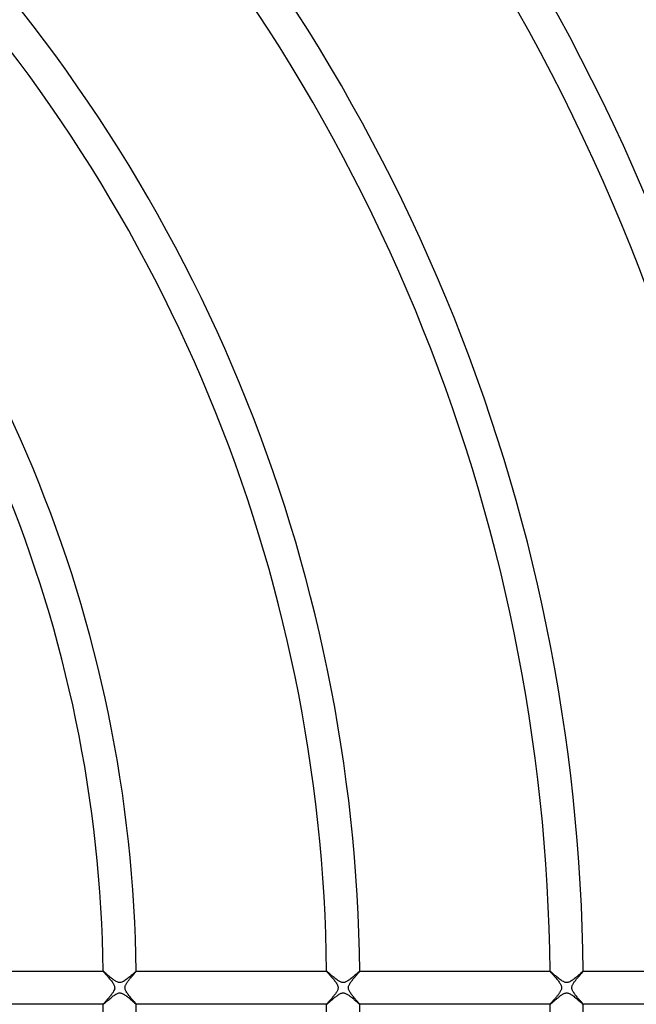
# Model space of a CAD drawing. Header units: millimetres. Extents: x -485 to 485, y -485 to 485.
# Tile 88 of 110: x 150 to 224, y -2 to 117. Entities that reach past the tile are written whole.
import ezdxf

# ---------------------------------------------------------------- set-up
doc = ezdxf.new("R2010")
doc.units = ezdxf.units.MM
doc.layers.add('HIDDEN', color=7, linetype='Continuous')
doc.layers.add('THICK', color=7, linetype='Continuous')

msp = doc.modelspace()

# ---------------------------------------------------------------- linework, layer by layer
at = {"layer": 'HIDDEN'}
for p, q in [((159.99, 2), (159.99, 2)), ((159.99, 2), (159.99, 2)), ((159.99, 2), (159.99, 2)), ((159.99, 2), (159.99, 2)), ((159.99, 2), (159.99, 2)), ((159.99, 2), (159.99, 2)), ((159.99, 2), (159.99, 1.99)), ((159.99, 1.99), (160, 1.97)), ((160, 1.97), (160.01, 1.95)), ((160.01, 1.95), (160.04, 1.93)), ((160.04, 1.93), (160.06, 1.89)), ((160.06, 1.89), (160.1, 1.85)), ((160.1, 1.85), (160.14, 1.81)), ((160.14, 1.81), (160.18, 1.76)), ((160.18, 1.76), (160.23, 1.7)), ((160.23, 1.7), (160.28, 1.64)), ((160.28, 1.64), (160.34, 1.58)), ((160.34, 1.58), (160.41, 1.51)), ((160.41, 1.51), (160.47, 1.43)), ((160.47, 1.43), (160.54, 1.35)), ((160.54, 1.35), (160.61, 1.27)), ((160.61, 1.27), (160.69, 1.18)), ((163.3, 1.18), (163.36, 1.24)), ((163.36, 1.24), (163.41, 1.31)), ((163.41, 1.31), (163.47, 1.38)), ((163.47, 1.38), (163.53, 1.45)), ((163.53, 1.45), (163.59, 1.51)), ((163.59, 1.51), (163.64, 1.57)), ((163.64, 1.57), (163.69, 1.63)), ((163.69, 1.63), (163.74, 1.69)), ((163.74, 1.69), (163.79, 1.74)), ((163.79, 1.74), (163.83, 1.79)), ((163.83, 1.79), (163.87, 1.84)), ((163.87, 1.84), (163.9, 1.88)), ((163.9, 1.88), (163.93, 1.92)), ((163.93, 1.92), (163.96, 1.95)), ((163.96, 1.95), (163.97, 1.97)), ((163.97, 1.97), (163.98, 1.99)), ((163.98, 1.99), (163.99, 2)), ((163.99, 2), (163.99, 2)), ((163.99, 2), (163.99, 2)), ((163.99, 2), (163.99, 2)), ((163.99, 2), (163.99, 2)), ((163.99, 2), (163.99, 2)), ((163.99, 2), (163.99, 2)), ((186.99, 2), (186.99, 2)), ((186.99, 2), (186.99, 2)), ((186.99, 2), (186.99, 2)), ((186.99, 2), (186.99, 2)), ((186.99, 2), (186.99, 2)), ((186.99, 2), (186.99, 2)), ((186.99, 2), (186.99, 1.99)), ((186.99, 1.99), (187.01, 1.97)), ((187.01, 1.97), (187.03, 1.94)), ((187.03, 1.94), (187.06, 1.9)), ((187.06, 1.9), (187.1, 1.86)), ((187.1, 1.86), (187.14, 1.81)), ((187.14, 1.81), (187.19, 1.75)), ((187.19, 1.75), (187.25, 1.69)), ((187.25, 1.69), (187.31, 1.62)), ((187.31, 1.62), (187.37, 1.54)), ((187.37, 1.54), (187.44, 1.46)), ((187.44, 1.46), (187.51, 1.38)), ((187.51, 1.38), (187.59, 1.3)), ((187.59, 1.3), (187.67, 1.21)), ((187.67, 1.21), (187.74, 1.12)), ((190.24, 1.11), (190.31, 1.2)), ((190.31, 1.2), (190.39, 1.28)), ((190.39, 1.28), (190.46, 1.37)), ((190.46, 1.37), (190.53, 1.45)), ((190.53, 1.45), (190.6, 1.53)), ((190.6, 1.53), (190.67, 1.6)), ((190.67, 1.6), (190.73, 1.67)), ((190.73, 1.67), (190.78, 1.74)), ((190.78, 1.74), (190.83, 1.8)), ((190.83, 1.8), (190.88, 1.85)), ((190.88, 1.85), (190.92, 1.9)), ((190.92, 1.9), (190.95, 1.94)), ((190.95, 1.94), (190.97, 1.97)), ((190.97, 1.97), (190.98, 1.99)), ((190.98, 1.99), (190.99, 2)), ((190.99, 2), (190.99, 2)), ((190.99, 2), (190.99, 2)), ((190.99, 2), (190.99, 2)), ((190.99, 2), (190.99, 2)), ((190.99, 2), (190.99, 2)), ((190.99, 2), (190.99, 2)), ((213.99, 2), (213.99, 2)), ((213.99, 2), (213.99, 2)), ((213.99, 2), (213.99, 2)), ((213.99, 2), (213.99, 2)), ((213.99, 2), (213.99, 2)), ((213.99, 2), (213.99, 2)), ((213.99, 2), (214, 1.99)), ((214, 1.99), (214.01, 1.97)), ((214.01, 1.97), (214.03, 1.94)), ((214.03, 1.94), (214.06, 1.9)), ((214.06, 1.9), (214.09, 1.86)), ((214.09, 1.86), (214.14, 1.81)), ((214.14, 1.81), (214.19, 1.76)), ((214.19, 1.76), (214.24, 1.69)), ((214.24, 1.69), (214.3, 1.63)), ((214.3, 1.63), (214.36, 1.56)), ((214.36, 1.56), (214.43, 1.48)), ((214.43, 1.48), (214.5, 1.4)), ((214.5, 1.4), (214.57, 1.32)), ((214.57, 1.32), (214.65, 1.23)), ((214.65, 1.23), (214.72, 1.14)), ((217.27, 1.14), (217.33, 1.21)), ((217.33, 1.21), (217.39, 1.28)), ((217.39, 1.28), (217.45, 1.35)), ((217.45, 1.35), (217.51, 1.42)), ((217.51, 1.42), (217.57, 1.49)), ((217.57, 1.49), (217.62, 1.55)), ((217.62, 1.55), (217.67, 1.61)), ((217.67, 1.61), (217.72, 1.67)), ((217.72, 1.67), (217.77, 1.72)), ((217.77, 1.72), (217.81, 1.77)), ((217.81, 1.77), (217.85, 1.82)), ((217.85, 1.82), (217.89, 1.86)), ((217.89, 1.86), (217.92, 1.9)), ((217.92, 1.9), (217.94, 1.93)), ((217.94, 1.93), (217.96, 1.95)), ((217.96, 1.95), (217.98, 1.97)), ((217.98, 1.97), (217.99, 1.99)), ((217.99, 1.99), (217.99, 2)), ((217.99, 2), (217.99, 2)), ((217.99, 2), (217.99, 2)), ((217.99, 2), (217.99, 2)), ((217.99, 2), (217.99, 2)), ((217.99, 2), (217.99, 2)), ((217.99, 2), (217.99, 2)), ((160.69, 1.18), (160.76, 1.09)), ((160.76, 1.09), (160.84, 1)), ((160.84, 1), (160.92, 0.91)), ((160.92, 0.91), (160.99, 0.82)), ((160.99, 0.82), (161.06, 0.72)), ((161.06, 0.72), (161.12, 0.63)), ((161.12, 0.63), (161.18, 0.54)), ((161.18, 0.54), (161.24, 0.45)), ((161.24, 0.45), (161.28, 0.36)), ((161.28, 0.36), (161.32, 0.28)), ((161.32, 0.28), (161.34, 0.2)), ((161.34, 0.2), (161.36, 0.13)), ((161.36, 0.13), (161.37, 0.07)), ((161.37, 0.07), (161.38, 0)), ((161.38, 0), (161.37, -0.11)), ((162.62, 0), (162.63, 0.07)), ((162.63, -0.07), (162.62, 0)), ((162.63, 0.07), (162.64, 0.15)), ((162.64, 0.15), (162.66, 0.22)), ((162.66, 0.22), (162.69, 0.3)), ((162.69, 0.3), (162.72, 0.37)), ((162.72, 0.37), (162.76, 0.44)), ((162.76, 0.44), (162.8, 0.51)), ((162.8, 0.51), (162.84, 0.58)), ((162.84, 0.58), (162.88, 0.64)), ((162.88, 0.64), (162.93, 0.71)), ((162.93, 0.71), (162.97, 0.77)), ((162.97, 0.77), (163.02, 0.84)), ((163.02, 0.84), (163.07, 0.9)), ((163.07, 0.9), (163.13, 0.97)), ((163.13, 0.97), (163.18, 1.04)), ((163.18, 1.04), (163.24, 1.11)), ((163.24, 1.11), (163.3, 1.18)), ((187.74, 1.12), (187.82, 1.03)), ((187.82, 1.03), (187.89, 0.94)), ((187.89, 0.94), (187.96, 0.85)), ((187.96, 0.85), (188.03, 0.76)), ((188.03, 0.76), (188.1, 0.67)), ((188.1, 0.67), (188.16, 0.58)), ((188.16, 0.58), (188.21, 0.49)), ((188.21, 0.49), (188.26, 0.41)), ((188.26, 0.41), (188.29, 0.34)), ((188.29, 0.34), (188.32, 0.27)), ((188.32, 0.27), (188.34, 0.21)), ((188.34, 0.21), (188.36, 0.15)), ((188.36, 0.15), (188.37, 0.1)), ((188.37, 0.1), (188.37, 0.05)), ((188.37, 0.05), (188.38, 0)), ((189.62, 0), (189.63, 0.05)), ((189.63, 0.1), (189.64, 0.15)), ((189.63, 0.05), (189.63, 0.1)), ((189.64, 0.15), (189.65, 0.2)), ((189.65, 0.2), (189.68, 0.26)), ((189.68, 0.26), (189.7, 0.33)), ((189.7, 0.33), (189.74, 0.41)), ((189.74, 0.41), (189.79, 0.49)), ((189.79, 0.49), (189.84, 0.58)), ((189.84, 0.58), (189.9, 0.66)), ((189.9, 0.66), (189.96, 0.75)), ((189.96, 0.75), (190.03, 0.84)), ((190.03, 0.84), (190.1, 0.93)), ((190.1, 0.93), (190.17, 1.02)), ((190.17, 1.02), (190.24, 1.11)), ((214.72, 1.14), (214.8, 1.05)), ((214.8, 1.05), (214.87, 0.96)), ((214.87, 0.96), (214.95, 0.87)), ((214.95, 0.87), (215.01, 0.78)), ((215.01, 0.78), (215.08, 0.69)), ((215.08, 0.69), (215.14, 0.61)), ((215.14, 0.61), (215.2, 0.52)), ((215.2, 0.52), (215.24, 0.44)), ((215.24, 0.44), (215.28, 0.36)), ((215.28, 0.36), (215.32, 0.28)), ((215.32, 0.28), (215.34, 0.22)), ((215.34, 0.22), (215.36, 0.16)), ((215.36, 0.16), (215.37, 0.11)), ((215.37, 0.11), (215.37, 0.05)), ((215.37, 0.05), (215.38, 0)), ((215.38, 0), (215.37, -0.08)), ((216.62, 0), (216.63, 0.06)), ((216.63, 0.06), (216.64, 0.13)), ((216.64, 0.13), (216.65, 0.19)), ((216.65, 0.19), (216.68, 0.26)), ((216.68, 0.26), (216.71, 0.34)), ((216.71, 0.34), (216.74, 0.41)), ((216.74, 0.41), (216.78, 0.49)), ((216.78, 0.49), (216.83, 0.56)), ((216.83, 0.56), (216.87, 0.63)), ((216.87, 0.63), (216.92, 0.7)), ((216.92, 0.7), (216.97, 0.77)), ((216.97, 0.77), (217.03, 0.84)), ((217.03, 0.84), (217.09, 0.92)), ((217.09, 0.92), (217.14, 0.99)), ((217.14, 0.99), (217.2, 1.06)), ((217.2, 1.06), (217.27, 1.14)), ((160.7, -1.17), (160.63, -1.25)), ((160.76, -1.1), (160.7, -1.17)), ((160.82, -1.03), (160.76, -1.1)), ((160.88, -0.95), (160.82, -1.03)), ((160.94, -0.88), (160.88, -0.95)), ((160.99, -0.81), (160.94, -0.88)), ((161.05, -0.74), (160.99, -0.81)), ((161.09, -0.67), (161.05, -0.74)), ((161.14, -0.6), (161.09, -0.67)), ((161.19, -0.53), (161.14, -0.6)), ((161.24, -0.44), (161.19, -0.53)), ((161.29, -0.34), (161.24, -0.44)), ((161.34, -0.23), (161.29, -0.34)), ((161.37, -0.11), (161.34, -0.23)), ((162.64, -0.14), (162.63, -0.07)), ((162.66, -0.21), (162.64, -0.14)), ((162.69, -0.29), (162.66, -0.21)), ((162.72, -0.38), (162.69, -0.29)), ((162.77, -0.47), (162.72, -0.38)), ((162.83, -0.56), (162.77, -0.47)), ((162.89, -0.65), (162.83, -0.56)), ((162.95, -0.74), (162.89, -0.65)), ((163.02, -0.83), (162.95, -0.74)), ((163.09, -0.92), (163.02, -0.83)), ((163.17, -1.02), (163.09, -0.92)), ((163.24, -1.11), (163.17, -1.02)), ((163.32, -1.2), (163.24, -1.11)), ((187.71, -1.15), (187.64, -1.24)), ((187.79, -1.07), (187.71, -1.15)), ((187.86, -0.98), (187.79, -1.07)), ((187.92, -0.9), (187.86, -0.98)), ((187.99, -0.81), (187.92, -0.9)), ((188.05, -0.73), (187.99, -0.81)), ((188.11, -0.65), (188.05, -0.73)), ((188.16, -0.57), (188.11, -0.65)), ((188.21, -0.49), (188.16, -0.57)), ((188.26, -0.41), (188.21, -0.49)), ((188.3, -0.33), (188.26, -0.41)), ((188.33, -0.26), (188.3, -0.33)), ((188.35, -0.19), (188.33, -0.26)), ((188.36, -0.12), (188.35, -0.19)), ((188.37, -0.06), (188.36, -0.12)), ((188.38, 0), (188.37, -0.06)), ((189.63, -0.06), (189.62, 0)), ((189.64, -0.12), (189.63, -0.06)), ((189.65, -0.19), (189.64, -0.12)), ((189.67, -0.26), (189.65, -0.19)), ((189.7, -0.33), (189.67, -0.26)), ((189.74, -0.42), (189.7, -0.33)), ((189.79, -0.5), (189.74, -0.42)), ((189.84, -0.58), (189.79, -0.5)), ((189.9, -0.67), (189.84, -0.58)), ((189.96, -0.76), (189.9, -0.67)), ((190.03, -0.85), (189.96, -0.76)), ((190.1, -0.93), (190.03, -0.85)), ((190.17, -1.02), (190.1, -0.93)), ((190.24, -1.11), (190.17, -1.02)), ((190.32, -1.2), (190.24, -1.11)), ((214.69, -1.18), (214.63, -1.25)), ((214.76, -1.1), (214.69, -1.18)), ((214.82, -1.03), (214.76, -1.1)), ((214.88, -0.96), (214.82, -1.03)), ((214.93, -0.88), (214.88, -0.96)), ((214.99, -0.81), (214.93, -0.88)), ((215.04, -0.74), (214.99, -0.81)), ((215.1, -0.67), (215.04, -0.74)), ((215.14, -0.6), (215.1, -0.67)), ((215.19, -0.53), (215.14, -0.6)), ((215.23, -0.46), (215.19, -0.53)), ((215.27, -0.39), (215.23, -0.46)), ((215.3, -0.32), (215.27, -0.39)), ((215.33, -0.24), (215.3, -0.32)), ((215.36, -0.16), (215.33, -0.24)), ((215.37, -0.08), (215.36, -0.16)), ((216.63, -0.06), (216.62, 0)), ((216.64, -0.13), (216.63, -0.06)), ((216.65, -0.19), (216.64, -0.13)), ((216.68, -0.26), (216.65, -0.19)), ((216.71, -0.34), (216.68, -0.26)), ((216.75, -0.42), (216.71, -0.34)), ((216.79, -0.5), (216.75, -0.42)), ((216.85, -0.59), (216.79, -0.5)), ((216.91, -0.68), (216.85, -0.59)), ((216.97, -0.76), (216.91, -0.68)), ((217.04, -0.85), (216.97, -0.76)), ((217.1, -0.94), (217.04, -0.85)), ((217.18, -1.03), (217.1, -0.94)), ((217.25, -1.12), (217.18, -1.03)), ((217.32, -1.2), (217.25, -1.12)), ((160, -1.97), (159.99, -1.99)), ((159.99, -1.99), (159.99, -2)), ((159.99, -2), (159.99, -2)), ((159.99, -2), (159.99, -2)), ((159.99, -2), (159.99, -2)), ((159.99, -2), (159.99, -2)), ((159.99, -2), (159.99, -2)), ((159.99, -2), (159.99, -2)), ((160.03, -1.94), (160, -1.97)), ((160.05, -1.91), (160.03, -1.94)), ((160.09, -1.87), (160.05, -1.91)), ((160.13, -1.82), (160.09, -1.87)), ((160.17, -1.77), (160.13, -1.82)), ((160.22, -1.72), (160.17, -1.77)), ((160.27, -1.66), (160.22, -1.72)), ((160.33, -1.59), (160.27, -1.66)), ((160.38, -1.53), (160.33, -1.59)), ((160.44, -1.46), (160.38, -1.53)), ((160.51, -1.39), (160.44, -1.46)), ((160.57, -1.32), (160.51, -1.39)), ((160.63, -1.25), (160.57, -1.32)), ((163.39, -1.28), (163.32, -1.2)), ((163.46, -1.36), (163.39, -1.28)), ((163.52, -1.44), (163.46, -1.36)), ((163.59, -1.51), (163.52, -1.44)), ((163.65, -1.58), (163.59, -1.51)), ((163.71, -1.65), (163.65, -1.58)), ((163.76, -1.71), (163.71, -1.65)), ((163.8, -1.76), (163.76, -1.71)), ((163.85, -1.81), (163.8, -1.76)), ((163.88, -1.86), (163.85, -1.81)), ((163.92, -1.9), (163.88, -1.86)), ((163.94, -1.93), (163.92, -1.9)), ((163.96, -1.95), (163.94, -1.93)), ((163.98, -1.97), (163.96, -1.95)), ((163.99, -1.99), (163.98, -1.97)), ((163.99, -2), (163.99, -1.99)), ((163.99, -2), (163.99, -2)), ((163.99, -2), (163.99, -2)), ((163.99, -2), (163.99, -2)), ((163.99, -2), (163.99, -2)), ((163.99, -2), (163.99, -2)), ((163.99, -2), (163.99, -2)), ((187.01, -1.97), (186.99, -1.99)), ((186.99, -1.99), (186.99, -2)), ((186.99, -2), (186.99, -2)), ((186.99, -2), (186.99, -2)), ((186.99, -2), (186.99, -2)), ((186.99, -2), (186.99, -2)), ((186.99, -2), (186.99, -2)), ((186.99, -2), (186.99, -2)), ((187.03, -1.94), (187.01, -1.97)), ((187.06, -1.9), (187.03, -1.94)), ((187.09, -1.86), (187.06, -1.9)), ((187.14, -1.81), (187.09, -1.86)), ((187.19, -1.75), (187.14, -1.81)), ((187.24, -1.69), (187.19, -1.75)), ((187.3, -1.63), (187.24, -1.69)), ((187.36, -1.55), (187.3, -1.63)), ((187.43, -1.48), (187.36, -1.55)), ((187.5, -1.4), (187.43, -1.48)), ((187.57, -1.32), (187.5, -1.4)), ((187.64, -1.24), (187.57, -1.32)), ((190.39, -1.28), (190.32, -1.2)), ((190.46, -1.36), (190.39, -1.28)), ((190.53, -1.44), (190.46, -1.36)), ((190.59, -1.52), (190.53, -1.44)), ((190.65, -1.59), (190.59, -1.52)), ((190.71, -1.65), (190.65, -1.59)), ((190.76, -1.72), (190.71, -1.65)), ((190.81, -1.77), (190.76, -1.72)), ((190.86, -1.83), (190.81, -1.77)), ((190.9, -1.87), (190.86, -1.83)), ((190.93, -1.91), (190.9, -1.87)), ((190.96, -1.94), (190.93, -1.91)), ((190.97, -1.97), (190.96, -1.94)), ((190.99, -1.99), (190.97, -1.97)), ((190.99, -2), (190.99, -1.99)), ((190.99, -2), (190.99, -2)), ((190.99, -2), (190.99, -2)), ((190.99, -2), (190.99, -2)), ((190.99, -2), (190.99, -2)), ((190.99, -2), (190.99, -2)), ((190.99, -2), (190.99, -2)), ((214, -1.98), (213.99, -1.99)), ((213.99, -1.99), (213.99, -2)), ((213.99, -2), (213.99, -2)), ((213.99, -2), (213.99, -2)), ((213.99, -2), (213.99, -2)), ((213.99, -2), (213.99, -2)), ((213.99, -2), (213.99, -2)), ((213.99, -2), (213.99, -2)), ((214.02, -1.96), (214, -1.98)), ((214.04, -1.93), (214.02, -1.96)), ((214.06, -1.9), (214.04, -1.93)), ((214.09, -1.87), (214.06, -1.9)), ((214.12, -1.83), (214.09, -1.87)), ((214.16, -1.78), (214.12, -1.83)), ((214.2, -1.74), (214.16, -1.78)), ((214.25, -1.69), (214.2, -1.74)), ((214.3, -1.63), (214.25, -1.69)), ((214.35, -1.57), (214.3, -1.63)), ((214.4, -1.51), (214.35, -1.57)), ((214.46, -1.45), (214.4, -1.51)), ((214.51, -1.39), (214.46, -1.45)), ((214.57, -1.32), (214.51, -1.39)), ((214.63, -1.25), (214.57, -1.32)), ((217.39, -1.29), (217.32, -1.2)), ((217.46, -1.37), (217.39, -1.29)), ((217.53, -1.44), (217.46, -1.37)), ((217.59, -1.52), (217.53, -1.44)), ((217.65, -1.59), (217.59, -1.52)), ((217.71, -1.66), (217.65, -1.59)), ((217.77, -1.72), (217.71, -1.66)), ((217.82, -1.77), (217.77, -1.72)), ((217.86, -1.83), (217.82, -1.77)), ((217.9, -1.87), (217.86, -1.83)), ((217.93, -1.91), (217.9, -1.87)), ((217.96, -1.94), (217.93, -1.91)), ((217.98, -1.97), (217.96, -1.94)), ((217.99, -1.99), (217.98, -1.97)), ((217.99, -2), (217.99, -1.99)), ((217.99, -2), (217.99, -2)), ((217.99, -2), (217.99, -2)), ((217.99, -2), (217.99, -2)), ((217.99, -2), (217.99, -2)), ((217.99, -2), (217.99, -2)), ((217.99, -2), (217.99, -2))]:
    msp.add_line(p, q, dxfattribs=at)
at = {"layer": 'THICK'}
for p, q in [((136.98, 2), (159.99, 2)), ((160, 2), (159.99, 2)), ((160.02, 1.98), (160, 2)), ((160.05, 1.96), (160.02, 1.98)), ((160.09, 1.93), (160.05, 1.96)), ((160.13, 1.89), (160.09, 1.93)), ((160.18, 1.85), (160.13, 1.89)), ((160.24, 1.8), (160.18, 1.85)), ((160.3, 1.75), (160.24, 1.8)), ((160.36, 1.7), (160.3, 1.75)), ((160.43, 1.64), (160.36, 1.7)), ((160.49, 1.58), (160.43, 1.64)), ((160.57, 1.52), (160.49, 1.58)), ((160.64, 1.45), (160.57, 1.52)), ((160.72, 1.39), (160.64, 1.45)), ((160.8, 1.32), (160.72, 1.39)), ((160.88, 1.25), (160.8, 1.32)), ((160.96, 1.19), (160.88, 1.25)), ((163.09, 1.23), (162.98, 1.15)), ((163.19, 1.32), (163.09, 1.23)), ((163.29, 1.41), (163.19, 1.32)), ((163.39, 1.49), (163.29, 1.41)), ((163.48, 1.57), (163.39, 1.49)), ((163.57, 1.65), (163.48, 1.57)), ((163.65, 1.72), (163.57, 1.65)), ((163.72, 1.78), (163.65, 1.72)), ((163.78, 1.84), (163.72, 1.78)), ((163.84, 1.89), (163.78, 1.84)), ((163.89, 1.93), (163.84, 1.89)), ((163.92, 1.96), (163.89, 1.93)), ((163.95, 1.98), (163.92, 1.96)), ((163.97, 2), (163.95, 1.98)), ((163.99, 2), (163.97, 2)), ((163.99, 2), (186.99, 2)), ((187, 2), (186.99, 2)), ((187.02, 1.98), (187, 2)), ((187.05, 1.96), (187.02, 1.98)), ((187.09, 1.93), (187.05, 1.96)), ((187.14, 1.89), (187.09, 1.93)), ((187.19, 1.84), (187.14, 1.89)), ((187.25, 1.79), (187.19, 1.84)), ((187.32, 1.73), (187.25, 1.79)), ((187.39, 1.67), (187.32, 1.73)), ((187.47, 1.6), (187.39, 1.67)), ((187.55, 1.53), (187.47, 1.6)), ((187.63, 1.46), (187.55, 1.53)), ((187.72, 1.39), (187.63, 1.46)), ((187.8, 1.32), (187.72, 1.39)), ((187.89, 1.24), (187.8, 1.32)), ((187.98, 1.17), (187.89, 1.24)), ((190.04, 1.19), (189.95, 1.12)), ((190.14, 1.27), (190.04, 1.19)), ((190.23, 1.35), (190.14, 1.27)), ((190.32, 1.43), (190.23, 1.35)), ((190.41, 1.51), (190.32, 1.43)), ((190.5, 1.59), (190.41, 1.51)), ((190.58, 1.66), (190.5, 1.59)), ((190.65, 1.72), (190.58, 1.66)), ((190.72, 1.78), (190.65, 1.72)), ((190.78, 1.84), (190.72, 1.78)), ((190.84, 1.88), (190.78, 1.84)), ((190.88, 1.92), (190.84, 1.88)), ((190.92, 1.96), (190.88, 1.92)), ((190.95, 1.98), (190.92, 1.96)), ((190.98, 2), (190.95, 1.98)), ((190.99, 2), (190.98, 2)), ((190.99, 2), (213.99, 2)), ((214.01, 1.99), (213.99, 2)), ((214.03, 1.98), (214.01, 1.99)), ((214.06, 1.96), (214.03, 1.98)), ((214.1, 1.92), (214.06, 1.96)), ((214.15, 1.88), (214.1, 1.92)), ((214.21, 1.83), (214.15, 1.88)), ((214.27, 1.78), (214.21, 1.83)), ((214.34, 1.71), (214.27, 1.78)), ((214.42, 1.65), (214.34, 1.71)), ((214.5, 1.58), (214.42, 1.65)), ((214.58, 1.5), (214.5, 1.58)), ((214.67, 1.43), (214.58, 1.5)), ((214.76, 1.35), (214.67, 1.43)), ((214.86, 1.27), (214.76, 1.35)), ((214.95, 1.19), (214.86, 1.27)), ((215.04, 1.12), (214.95, 1.19)), ((217.05, 1.2), (216.96, 1.12)), ((217.13, 1.27), (217.05, 1.2)), ((217.22, 1.34), (217.13, 1.27)), ((217.3, 1.41), (217.22, 1.34)), ((217.39, 1.49), (217.3, 1.41)), ((217.46, 1.56), (217.39, 1.49)), ((217.54, 1.62), (217.46, 1.56)), ((217.61, 1.69), (217.54, 1.62)), ((217.68, 1.75), (217.61, 1.69)), ((217.74, 1.8), (217.68, 1.75)), ((217.8, 1.85), (217.74, 1.8)), ((217.85, 1.9), (217.8, 1.85)), ((217.89, 1.93), (217.85, 1.9)), ((217.93, 1.96), (217.89, 1.93)), ((217.96, 1.98), (217.93, 1.96)), ((217.98, 2), (217.96, 1.98)), ((217.99, 2), (217.98, 2)), ((217.99, 2), (240.99, 2)), ((161.04, 1.12), (160.96, 1.19)), ((161.12, 1.06), (161.04, 1.12)), ((161.2, 1), (161.12, 1.06)), ((161.28, 0.94), (161.2, 1)), ((161.35, 0.89), (161.28, 0.94)), ((161.43, 0.84), (161.35, 0.89)), ((161.5, 0.79), (161.43, 0.84)), ((161.57, 0.75), (161.5, 0.79)), ((161.66, 0.71), (161.57, 0.75)), ((161.75, 0.67), (161.66, 0.71)), ((161.84, 0.64), (161.75, 0.67)), ((161.94, 0.63), (161.84, 0.64)), ((162.03, 0.63), (161.94, 0.63)), ((162.13, 0.64), (162.03, 0.63)), ((162.23, 0.66), (162.13, 0.64)), ((162.33, 0.7), (162.23, 0.66)), ((162.44, 0.76), (162.33, 0.7)), ((162.55, 0.82), (162.44, 0.76)), ((162.66, 0.9), (162.55, 0.82)), ((162.77, 0.98), (162.66, 0.9)), ((162.88, 1.06), (162.77, 0.98)), ((162.98, 1.15), (162.88, 1.06)), ((188.07, 1.1), (187.98, 1.17)), ((188.16, 1.02), (188.07, 1.1)), ((188.25, 0.96), (188.16, 1.02)), ((188.34, 0.89), (188.25, 0.96)), ((188.43, 0.83), (188.34, 0.89)), ((188.52, 0.78), (188.43, 0.83)), ((188.6, 0.74), (188.52, 0.78)), ((188.68, 0.7), (188.6, 0.74)), ((188.74, 0.67), (188.68, 0.7)), ((188.81, 0.65), (188.74, 0.67)), ((188.86, 0.64), (188.81, 0.65)), ((188.91, 0.63), (188.86, 0.64)), ((188.96, 0.63), (188.91, 0.63)), ((189.02, 0.62), (188.96, 0.63)), ((189.07, 0.63), (189.02, 0.62)), ((189.12, 0.64), (189.07, 0.63)), ((189.18, 0.65), (189.12, 0.64)), ((189.25, 0.67), (189.18, 0.65)), ((189.32, 0.7), (189.25, 0.67)), ((189.4, 0.74), (189.32, 0.7)), ((189.48, 0.78), (189.4, 0.74)), ((189.57, 0.84), (189.48, 0.78)), ((189.66, 0.9), (189.57, 0.84)), ((189.76, 0.97), (189.66, 0.9)), ((189.85, 1.04), (189.76, 0.97)), ((189.95, 1.12), (189.85, 1.04)), ((215.14, 1.04), (215.04, 1.12)), ((215.24, 0.97), (215.14, 1.04)), ((215.33, 0.9), (215.24, 0.97)), ((215.42, 0.84), (215.33, 0.9)), ((215.51, 0.78), (215.42, 0.84)), ((215.6, 0.74), (215.51, 0.78)), ((215.68, 0.7), (215.6, 0.74)), ((215.75, 0.67), (215.68, 0.7)), ((215.81, 0.65), (215.75, 0.67)), ((215.87, 0.64), (215.81, 0.65)), ((215.92, 0.63), (215.87, 0.64)), ((215.98, 0.62), (215.92, 0.63)), ((216.03, 0.63), (215.98, 0.62)), ((216.09, 0.63), (216.03, 0.63)), ((216.15, 0.64), (216.09, 0.63)), ((216.21, 0.66), (216.15, 0.64)), ((216.28, 0.68), (216.21, 0.66)), ((216.36, 0.71), (216.28, 0.68)), ((216.44, 0.76), (216.36, 0.71)), ((216.52, 0.81), (216.44, 0.76)), ((216.61, 0.86), (216.52, 0.81)), ((216.69, 0.92), (216.61, 0.86)), ((216.78, 0.99), (216.69, 0.92)), ((216.87, 1.05), (216.78, 0.99)), ((216.96, 1.12), (216.87, 1.05)), ((160.9, -1.24), (161, -1.16)), ((161, -1.16), (161.1, -1.07)), ((161.1, -1.07), (161.2, -0.99)), ((161.2, -0.99), (161.31, -0.92)), ((161.31, -0.92), (161.41, -0.85)), ((161.41, -0.85), (161.51, -0.78)), ((161.51, -0.78), (161.62, -0.73)), ((161.62, -0.73), (161.71, -0.68)), ((161.71, -0.68), (161.81, -0.65)), ((161.81, -0.65), (161.89, -0.63)), ((161.89, -0.63), (161.97, -0.63)), ((161.97, -0.63), (162.05, -0.63)), ((162.05, -0.63), (162.13, -0.64)), ((162.13, -0.64), (162.21, -0.66)), ((162.21, -0.66), (162.29, -0.69)), ((162.29, -0.69), (162.37, -0.72)), ((162.37, -0.72), (162.44, -0.76)), ((162.44, -0.76), (162.51, -0.8)), ((162.51, -0.8), (162.58, -0.84)), ((162.58, -0.84), (162.65, -0.89)), ((162.65, -0.89), (162.72, -0.94)), ((162.72, -0.94), (162.8, -1)), ((162.8, -1), (162.87, -1.06)), ((162.87, -1.06), (162.95, -1.12)), ((162.95, -1.12), (163.03, -1.18)), ((163.03, -1.18), (163.11, -1.25)), ((187.91, -1.22), (188, -1.15)), ((188, -1.15), (188.09, -1.08)), ((188.09, -1.08), (188.17, -1.02)), ((188.17, -1.02), (188.25, -0.96)), ((188.25, -0.96), (188.34, -0.9)), ((188.34, -0.9), (188.42, -0.84)), ((188.42, -0.84), (188.5, -0.79)), ((188.5, -0.79), (188.59, -0.74)), ((188.59, -0.74), (188.67, -0.7)), ((188.67, -0.7), (188.75, -0.67)), ((188.75, -0.67), (188.83, -0.64)), ((188.83, -0.64), (188.91, -0.63)), ((188.91, -0.63), (188.99, -0.62)), ((188.99, -0.62), (189.06, -0.63)), ((189.06, -0.63), (189.13, -0.64)), ((189.13, -0.64), (189.21, -0.66)), ((189.21, -0.66), (189.29, -0.69)), ((189.29, -0.69), (189.37, -0.72)), ((189.37, -0.72), (189.44, -0.76)), ((189.44, -0.76), (189.52, -0.8)), ((189.52, -0.8), (189.59, -0.85)), ((189.59, -0.85), (189.66, -0.9)), ((189.66, -0.9), (189.73, -0.95)), ((189.73, -0.95), (189.81, -1.01)), ((189.81, -1.01), (189.88, -1.06)), ((189.88, -1.06), (189.96, -1.12)), ((189.96, -1.12), (190.03, -1.19)), ((190.03, -1.19), (190.11, -1.25)), ((214.95, -1.2), (215.01, -1.14)), ((215.01, -1.14), (215.08, -1.09)), ((215.08, -1.09), (215.14, -1.04)), ((215.14, -1.04), (215.21, -0.99)), ((215.21, -0.99), (215.27, -0.94)), ((215.27, -0.94), (215.34, -0.9)), ((215.34, -0.9), (215.4, -0.86)), ((215.4, -0.86), (215.46, -0.82)), ((215.46, -0.82), (215.52, -0.78)), ((215.52, -0.78), (215.58, -0.75)), ((215.58, -0.75), (215.64, -0.71)), ((215.64, -0.71), (215.71, -0.68)), ((215.71, -0.68), (215.78, -0.66)), ((215.78, -0.66), (215.85, -0.64)), ((215.85, -0.64), (215.92, -0.63)), ((215.92, -0.63), (215.99, -0.62)), ((215.99, -0.62), (216.06, -0.63)), ((216.06, -0.63), (216.14, -0.64)), ((216.14, -0.64), (216.22, -0.66)), ((216.22, -0.66), (216.31, -0.69)), ((216.31, -0.69), (216.41, -0.74)), ((216.41, -0.74), (216.51, -0.8)), ((216.51, -0.8), (216.62, -0.87)), ((216.62, -0.87), (216.73, -0.95)), ((216.73, -0.95), (216.85, -1.03)), ((216.85, -1.03), (216.96, -1.12)), ((216.96, -1.12), (217.07, -1.22)), ((159.99, -2), (136.98, -2)), ((159.99, -2), (160, -2)), ((160, -2), (160.02, -1.98)), ((160.02, -1.98), (160.04, -1.97)), ((160.04, -1.97), (160.08, -1.94)), ((160.08, -1.94), (160.12, -1.9)), ((160.12, -1.9), (160.17, -1.86)), ((160.17, -1.86), (160.23, -1.81)), ((160.23, -1.81), (160.29, -1.76)), ((160.29, -1.76), (160.36, -1.69)), ((160.36, -1.69), (160.44, -1.63)), ((160.44, -1.63), (160.52, -1.56)), ((160.52, -1.56), (160.61, -1.48)), ((160.61, -1.48), (160.7, -1.4)), ((160.7, -1.4), (160.8, -1.32)), ((160.8, -1.32), (160.9, -1.24)), ((163.11, -1.25), (163.19, -1.31)), ((163.19, -1.31), (163.26, -1.38)), ((163.26, -1.38), (163.34, -1.45)), ((163.34, -1.45), (163.41, -1.51)), ((163.41, -1.51), (163.48, -1.57)), ((163.48, -1.57), (163.55, -1.63)), ((163.55, -1.63), (163.62, -1.69)), ((163.62, -1.69), (163.68, -1.75)), ((163.68, -1.75), (163.74, -1.8)), ((163.74, -1.8), (163.79, -1.85)), ((163.79, -1.85), (163.84, -1.89)), ((163.84, -1.89), (163.88, -1.93)), ((163.88, -1.93), (163.92, -1.96)), ((163.92, -1.96), (163.95, -1.98)), ((163.95, -1.98), (163.97, -2)), ((163.97, -2), (163.99, -2)), ((186.99, -2), (163.99, -2)), ((186.99, -2), (187, -2)), ((187, -2), (187.02, -1.98)), ((187.02, -1.98), (187.05, -1.96)), ((187.05, -1.96), (187.08, -1.94)), ((187.08, -1.94), (187.13, -1.9)), ((187.13, -1.9), (187.18, -1.86)), ((187.18, -1.86), (187.23, -1.81)), ((187.23, -1.81), (187.29, -1.76)), ((187.29, -1.76), (187.36, -1.7)), ((187.36, -1.7), (187.43, -1.64)), ((187.43, -1.64), (187.5, -1.57)), ((187.5, -1.57), (187.58, -1.51)), ((187.58, -1.51), (187.66, -1.44)), ((187.66, -1.44), (187.75, -1.36)), ((187.75, -1.36), (187.83, -1.29)), ((187.83, -1.29), (187.91, -1.22)), ((190.11, -1.25), (190.18, -1.31)), ((190.18, -1.31), (190.26, -1.38)), ((190.26, -1.38), (190.33, -1.44)), ((190.33, -1.44), (190.4, -1.5)), ((190.4, -1.5), (190.47, -1.56)), ((190.47, -1.56), (190.53, -1.62)), ((190.53, -1.62), (190.59, -1.67)), ((190.59, -1.67), (190.65, -1.72)), ((190.65, -1.72), (190.71, -1.77)), ((190.71, -1.77), (190.76, -1.81)), ((190.76, -1.81), (190.8, -1.86)), ((190.8, -1.86), (190.85, -1.89)), ((190.85, -1.89), (190.88, -1.92)), ((190.88, -1.92), (190.92, -1.95)), ((190.92, -1.95), (190.94, -1.97)), ((190.94, -1.97), (190.96, -1.99)), ((190.96, -1.99), (190.98, -2)), ((190.98, -2), (190.99, -2)), ((213.99, -2), (190.99, -2)), ((213.99, -2), (214, -2)), ((214, -2), (214.01, -1.99)), ((214.01, -1.99), (214.03, -1.98)), ((214.03, -1.98), (214.04, -1.97)), ((214.04, -1.97), (214.07, -1.95)), ((214.07, -1.95), (214.09, -1.93)), ((214.09, -1.93), (214.12, -1.9)), ((214.12, -1.9), (214.16, -1.87)), ((214.16, -1.87), (214.19, -1.84)), ((214.19, -1.84), (214.23, -1.81)), ((214.23, -1.81), (214.28, -1.77)), ((214.28, -1.77), (214.32, -1.73)), ((214.32, -1.73), (214.37, -1.69)), ((214.37, -1.69), (214.42, -1.65)), ((214.42, -1.65), (214.47, -1.6)), ((214.47, -1.6), (214.52, -1.56)), ((214.52, -1.56), (214.58, -1.51)), ((214.58, -1.51), (214.64, -1.46)), ((214.64, -1.46), (214.7, -1.41)), ((214.7, -1.41), (214.76, -1.36)), ((214.76, -1.36), (214.82, -1.3)), ((214.82, -1.3), (214.88, -1.25)), ((214.88, -1.25), (214.95, -1.2)), ((217.07, -1.22), (217.18, -1.31)), ((217.18, -1.31), (217.29, -1.4)), ((217.29, -1.4), (217.4, -1.5)), ((217.4, -1.5), (217.5, -1.59)), ((217.5, -1.59), (217.6, -1.67)), ((217.6, -1.67), (217.69, -1.75)), ((217.69, -1.75), (217.77, -1.82)), ((217.77, -1.82), (217.84, -1.88)), ((217.84, -1.88), (217.89, -1.93)), ((217.89, -1.93), (217.94, -1.97)), ((217.94, -1.97), (217.97, -1.99)), ((217.97, -1.99), (217.99, -2)), ((240.99, -2), (217.99, -2))]:
    msp.add_line(p, q, dxfattribs=at)
for radius, start, end in [(311.5, 0.3679, 44.6322), (307.5, 0.3708, 44.6292), (303, 0.3782, 44.6218), (299, 0.3827, 44.6173), (294.5, 0.3891, 44.6109), (290.5, 0.3945, 44.6055), (286, 0.4007, 44.5993), (282, 0.4063, 44.5936), (277.5, 0.4129, 44.5871), (273.5, 0.419, 44.581), (270, 0.4244, 44.5756), (266, 0.4308, 44.5692), (245, 0.4677, 44.5323), (241, 0.4755, 44.5245), (218, 0.5256, 44.4744), (214, 0.5355, 44.4645), (191, 0.5999, 44.4), (187, 0.6128, 44.3872), (164, 0.6987, 44.3013), (160, 0.7162, 44.2838), (160, 315.7162, 359.2838), (164, 315.6987, 359.3013), (187, 315.6128, 359.3872), (191, 315.6, 359.4001), (214, 315.5355, 359.4645), (218, 315.5256, 359.4744), (241, 315.4755, 359.5245), (245, 315.4677, 359.5323), (266, 315.4308, 359.5692), (270, 315.4244, 359.5756), (277.5, 315.4129, 359.5871), (282, 315.4064, 359.5937), (286, 315.4007, 359.5993), (290.5, 315.3945, 359.6055), (294.5, 315.3891, 359.6109), (299, 315.3827, 359.6173), (307.5, 315.3708, 359.6292)]:
    msp.add_arc((0, 0), radius, start, end, dxfattribs=at)

doc.saveas('drawing.dxf')
